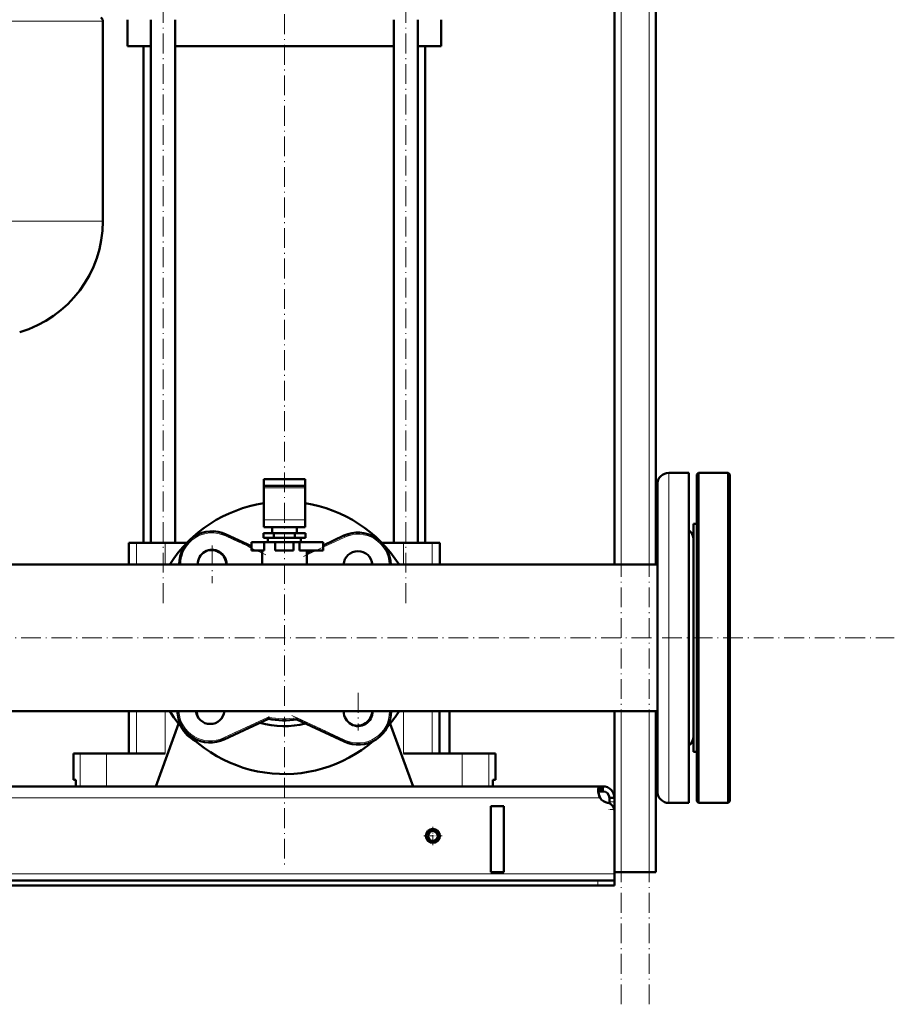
# Model space of a CAD drawing. Extents: x -1768 to 2122, y -1726 to 708.
# Tile 54 of 71: x 236 to 766, y -481 to 115. Entities that reach past the tile are written whole.
import ezdxf

# ---------------------------------------------------------------- set-up
doc = ezdxf.new("R2010")
doc.units = 0
doc.linetypes.add('DASHDOT', pattern=[18.5, 12, -3, 0.5, -3])

msp = doc.modelspace()

# ---------------------------------------------------------------- linework, layer by layer
at = {"color": 7, "linetype": 'DASHDOT', "lineweight": 18}
for p, q in [((600.57, -481.01), (600.57, 478.99)), ((617.57, -481.01), (617.57, 478.99)), ((323.03, -237.91), (323.03, 198.89)), ((470.1, -237.91), (470.1, 198.89)), ((396.57, 192.74), (396.57, -398.26)), ((385.33, -208.66), (358.18, -196)), ((435.8, -196.73), (407.73, -209.82)), ((352.76, -203.06), (352.76, -225.81)), ((364.13, -214.43), (341.38, -214.43)), ((-429.03, -259.01), (766.17, -259.01)), ((441.27, -292.35), (441.27, -315.1)), ((452.65, -303.72), (429.9, -303.72)), ((356.54, -321.1), (389.59, -305.68)), ((401.16, -305.98), (436.54, -322.48))]:
    msp.add_line(p, q, dxfattribs=at)
at = {"color": 7, "lineweight": 50}
for p, q in [((596.57, -214.56), (596.57, 398.99)), ((621.57, -214.56), (621.57, 228.99)), ((286.57, 114.56), (286.57, -6.56)), ((301.57, 99.49), (301.57, 115.49)), ((315.73, -201.51), (315.73, 115.49)), ((330.33, -201.51), (330.33, 115.49)), ((462.8, -201.51), (462.8, 115.49)), ((477.4, -201.51), (477.4, 115.49)), ((491.57, 99.49), (491.57, 115.49)), ((315.73, 99.49), (301.57, 99.49)), ((311.22, -201.51), (311.22, 99.49)), ((396.57, 99.49), (330.33, 99.49)), ((462.8, 99.49), (396.57, 99.49)), ((491.57, 99.49), (477.4, 99.49)), ((481.92, -201.51), (481.92, 99.49)), ((641.57, -159.01), (629.57, -159.01)), ((641.57, -159.01), (629.57, -159.01)), ((641.57, -159.01), (641.57, -211.07)), ((646.57, -160.01), (647.57, -159.01)), ((646.57, -259.01), (646.57, -160.01)), ((647.57, -259.01), (647.57, -159.01)), ((647.57, -159.01), (665.57, -159.01)), ((665.57, -259.01), (665.57, -159.01)), ((666.57, -160.01), (665.57, -159.01)), ((666.57, -259.01), (666.57, -160.01)), ((384.07, -162.91), (384.07, -166.91)), ((396.57, -162.91), (384.07, -162.91)), ((384.07, -168.08), (384.07, -166.91)), ((396.57, -166.91), (384.07, -166.91)), ((409.07, -162.91), (396.57, -162.91)), ((409.07, -166.91), (396.57, -166.91)), ((409.07, -162.91), (409.07, -166.91)), ((409.07, -168.08), (409.07, -166.91)), ((622.57, -166.01), (622.57, -214.43)), ((384.07, -187.52), (384.07, -168.08)), ((409.07, -187.52), (409.07, -168.08)), ((384.07, -187.52), (384.07, -191.91)), ((409.07, -187.52), (409.07, -191.91)), ((644.57, -190.01), (646.57, -190.01)), ((644.57, -198.46), (644.57, -190.01)), ((644.57, -190.01), (646.57, -190.01)), ((361.21, -196.31), (376.57, -203.47)), ((390.21, -195.51), (383.86, -195.51)), ((383.86, -198.51), (383.86, -195.51)), ((384.07, -191.91), (409.07, -191.91)), ((389.07, -195.51), (389.07, -191.91)), ((402.92, -195.51), (390.21, -195.51)), ((390.21, -198.51), (390.21, -195.51)), ((409.27, -195.51), (402.92, -195.51)), ((402.92, -198.51), (402.92, -195.51)), ((404.07, -191.91), (404.07, -195.51)), ((409.27, -198.51), (409.27, -195.51)), ((304.61, -201.51), (302.32, -201.51)), ((302.32, -201.51), (302.32, -214.56)), ((306.95, -201.51), (304.61, -201.51)), ((324.32, -201.51), (306.95, -201.51)), ((337.4, -201.51), (324.32, -201.51)), ((376.57, -201.01), (384.24, -201.01)), ((376.57, -206.01), (376.57, -201.01)), ((390.21, -198.51), (383.86, -198.51)), ((391.07, -201.01), (384.24, -201.01)), ((384.24, -206.01), (384.24, -201.01)), ((386.57, -198.51), (386.57, -201.01)), ((386.57, -201.01), (396.57, -201.01)), ((402.92, -198.51), (390.21, -198.51)), ((391.07, -201.01), (402.07, -201.01)), ((391.07, -206.01), (391.07, -201.01)), ((396.57, -201.01), (406.57, -201.01)), ((405.63, -201.01), (402.07, -201.01)), ((402.07, -206.01), (402.07, -201.01)), ((409.27, -198.51), (402.92, -198.51)), ((405.63, -206.01), (405.63, -201.01)), ((405.63, -201.01), (420.07, -201.01)), ((406.57, -198.51), (406.57, -201.01)), ((420.07, -202.96), (432.69, -197.08)), ((420.07, -206.01), (420.07, -201.01)), ((468.81, -201.51), (455.73, -201.51)), ((486.18, -201.51), (468.81, -201.51)), ((490.82, -201.51), (486.18, -201.51)), ((490.82, -201.51), (490.82, -214.56)), ((644.57, -328.01), (644.57, -198.46)), ((376.57, -206.01), (384.24, -206.01)), ((382.02, -206.01), (383.07, -206.5)), ((383.07, -206.01), (383.07, -214.56)), ((391.07, -206.01), (402.07, -206.01)), ((405.63, -206.01), (420.07, -206.01)), ((410.07, -214.56), (410.07, -206.01)), ((410.07, -207.63), (413.53, -206.01)), ((622.57, -214.56), (160.02, -214.56)), ((178.07, -214.56), (302.31, -214.56)), ((490.81, -214.56), (596.56, -214.56)), ((621.56, -214.56), (622.57, -214.56)), ((622.57, -214.43), (622.57, -352.01)), ((641.57, -211.07), (641.57, -359.01)), ((646.57, -358.01), (646.57, -259.01)), ((647.57, -359.01), (647.57, -259.01)), ((665.57, -359.01), (665.57, -259.01)), ((666.57, -358.01), (666.57, -259.01)), ((622.57, -303.46), (-329.43, -303.46)), ((302.32, -303.46), (302.32, -329.01)), ((490.46, -303.46), (490.46, -329.01)), ((496.57, -329.01), (496.57, -303.46)), ((596.57, -363.89), (596.57, -303.46)), ((621.57, -401.01), (621.57, -303.46)), ((386.86, -308.06), (360.06, -320.56)), ((386.86, -308.06), (386.73, -307.02)), ((404.08, -308.44), (404.23, -307.41)), ((432.82, -321.85), (404.08, -308.44)), ((318.57, -349.01), (332.5, -311)), ((460.63, -311), (474.57, -349.01)), ((644.57, -328.01), (646.57, -328.01)), ((268.72, -329.01), (272.77, -329.01)), ((268.72, -345.01), (268.72, -329.01)), ((272.77, -329.01), (288.81, -329.01)), ((288.81, -329.01), (324.32, -329.01)), ((468.81, -329.01), (504.32, -329.01)), ((496.57, -329.01), (499.79, -329.01)), ((504.32, -329.01), (520.36, -329.01)), ((520.36, -329.01), (524.42, -329.01)), ((524.42, -345.01), (524.42, -329.01)), ((270.28, -345.01), (268.72, -345.01)), ((270.28, -345.01), (270.28, -349.01)), ((522.85, -349.01), (522.85, -345.01)), ((524.42, -345.01), (522.85, -345.01)), ((522.85, -345.01), (522.85, -349.01)), ((588.03, -349.01), (-294.9, -349.01)), ((272.77, -349.01), (270.28, -349.01)), ((288.81, -349.01), (272.77, -349.01)), ((318.57, -349.01), (288.81, -349.01)), ((504.32, -349.01), (474.57, -349.01)), ((520.36, -349.01), (504.32, -349.01)), ((522.85, -349.01), (520.36, -349.01)), ((588.03, -349.01), (588.03, -352.01)), ((589.57, -349.01), (588.03, -349.01)), ((589.57, -349.01), (589.57, -352.01)), ((589.57, -352.01), (588.03, -352.01)), ((593.57, -356.01), (593.57, -358.41)), ((596.57, -356.01), (593.57, -356.01)), ((596.57, -356.01), (596.57, -358.41)), ((529.57, -361.01), (521.57, -361.01)), ((521.57, -361.01), (521.57, -401.01)), ((529.57, -361.01), (529.57, -401.01)), ((593.57, -358.41), (593.57, -359.31)), ((596.57, -358.41), (596.57, -362.94)), ((596.57, -362.94), (596.57, -401.01)), ((641.57, -359.01), (629.57, -359.01)), ((646.57, -358.01), (647.57, -359.01)), ((647.57, -359.01), (665.57, -359.01)), ((666.57, -358.01), (665.57, -359.01)), ((596.57, -363.89), (596.57, -402.01)), ((529.57, -401.01), (521.57, -401.01)), ((600.57, -401.01), (596.57, -401.01)), ((596.57, -402.01), (596.57, -406.01)), ((617.57, -401.01), (600.57, -401.01)), ((621.57, -401.01), (617.57, -401.01)), ((586.57, -406.01), (-293.43, -406.01)), ((-293.43, -409.01), (586.57, -409.01)), ((586.57, -406.01), (596.57, -406.01)), ((586.57, -409.01), (596.57, -409.01)), ((596.57, -406.01), (596.57, -409.01))]:
    msp.add_line(p, q, dxfattribs=at)
at = {"color": 7, "lineweight": 18}
for p, q in [((600.57, -214.56), (600.57, 398.99)), ((617.57, -214.56), (617.57, 398.99)), ((286.57, 114.56), (146.57, 114.56)), ((146.57, -6.56), (286.57, -6.56)), ((629.57, -159.01), (629.57, -211.07)), ((384.07, -168.08), (409.07, -168.08)), ((384.07, -187.52), (409.07, -187.52)), ((361.21, -196.31), (360.79, -197.21)), ((306.95, -201.51), (306.95, -214.56)), ((324.32, -201.51), (324.32, -214.56)), ((376.57, -204.57), (360.79, -197.21)), ((433.11, -197.98), (420.07, -204.07)), ((432.69, -197.08), (433.11, -197.98)), ((468.81, -201.51), (468.81, -214.56)), ((486.18, -201.51), (486.18, -214.56)), ((383.07, -207.6), (379.65, -206.01)), ((415.9, -206.01), (410.07, -208.73)), ((629.57, -211.07), (629.57, -359.01)), ((306.95, -303.46), (306.95, -329.01)), ((324.32, -303.46), (324.32, -329.01)), ((468.81, -303.46), (468.81, -329.01)), ((486.18, -303.46), (486.18, -329.01)), ((600.57, -401.01), (600.57, -303.46)), ((617.57, -401.01), (617.57, -303.46)), ((359.64, -319.65), (386.73, -307.02)), ((404.23, -307.41), (433.24, -320.94)), ((359.64, -319.65), (360.06, -320.56)), ((433.24, -320.94), (432.82, -321.85)), ((272.77, -329.01), (272.77, -349.01)), ((288.81, -329.01), (288.81, -349.01)), ((504.32, -329.01), (504.32, -349.01)), ((520.36, -329.01), (520.36, -349.01)), ((587.89, -356.01), (-294.76, -356.01)), ((596.57, -358.41), (593.57, -358.41)), ((596.57, -362.94), (596.47, -362.94)), ((596.57, -402.01), (-303.43, -402.01)), ((586.57, -406.01), (586.57, -409.01))]:
    msp.add_line(p, q, dxfattribs=at)
at = {"color": 7, "linetype": 'DASHDOT', "lineweight": 18, "ltscale": 0.089999}
msp.add_line((596.87, -362.94), (593.27, -362.94), dxfattribs=at)
at = {"color": 7, "linetype": 'DASHDOT', "lineweight": 18, "ltscale": 0.27625}
msp.add_line((486.57, -373.49), (486.57, -384.54), dxfattribs=at)
at = {"color": 7, "linetype": 'DASHDOT', "lineweight": 18, "ltscale": 0.276251}
msp.add_line((492.09, -379.01), (481.04, -379.01), dxfattribs=at)
at = {"color": 7, "linetype": 'DASHDOT', "lineweight": 18, "ltscale": 0.090015}
msp.add_line((586.57, -405.71), (586.57, -409.31), dxfattribs=at)
at = {"color": 7, "lineweight": 50}
for points in [[(588.03, -349.01), (587.77, -349.03), (587.54, -349.09), (587.28, -349.24), (587.07, -349.47), (586.9, -349.77), (586.81, -350.06), (586.74, -350.39), (586.69, -351.16)], [(586.69, -351.16), (586.74, -352.04), (586.88, -353), (587.12, -353.99), (587.45, -354.99), (587.89, -356.01)], [(588.03, -352.01), (587.74, -352.03), (587.48, -352.07), (587.19, -352.18), (586.97, -352.36), (586.81, -352.6)], [(588.03, -352.01), (587.74, -352.03), (587.48, -352.07), (587.2, -352.18), (586.97, -352.36), (586.81, -352.59)], [(586.81, -352.6), (587.05, -353.73), (587.41, -354.89), (587.89, -356.01)]]:
    msp.add_lwpolyline(points, dxfattribs=at)
for radius in [4.25, 4, 3]:
    msp.add_circle((486.57, -379.01), radius, dxfattribs=at)
for centre, radius, start, end in [((283.87, 114.56), 2.7, 0, 57.42103), ((216.57, -6.56), 70, 286.26021, 360), ((629.57, -166.01), 7, 90, 180.00001), ((629.57, -166.01), 7, 90, 180.00001), ((396.57, -259.01), 82.5, 98.71479, 147.39898), ((396.57, -259.01), 82.5, 32.60102, 81.28531), ((352.76, -214.43), 20, 65, 180.36374), ((441.14, -215.2), 20, 1.83848, 115), ((637.57, -199.51), 7, 0.48689, 55.15621), ((637.57, -199.51), 7, 0, 55.1501), ((352.76, -214.43), 8.75, 359.16857, 180.83143), ((352.37, -214.82), 9, 1.62774, 105.81638), ((396.57, -259.01), 53.5, 74.80273, 75.38423), ((441.14, -215.2), 8.75, 4.20529, 175.79471), ((440.76, -214.82), 9, 1.62774, 15.8154), ((396.57, -259.01), 82.5, 212.60131, 310.75654), ((351.61, -302.43), 20, 182.95577, 295), ((351.61, -302.43), 8.75, 186.76878, 353.23122), ((352.37, -303.21), 9, 181.62996, 207.8137), ((441.27, -303.72), 8.75, 178.30404, 180.00001), ((441.27, -303.72), 8.75, 180.00001, 1.69595), ((441.27, -303.72), 20, 245, 0.74189), ((440.76, -303.21), 9, 247.26896, 358.37003), ((396.57, -259.01), 82.5, 319.24343, 327.39869), ((396.57, -259.01), 50, 258.8069, 278.6429), ((351.86, -303.72), 20, 207.22912, 242.76758), ((396.57, -259.01), 53.5, 253.95858, 283.91818), ((637.57, -318.51), 7, 304.84379, 359.48558), ((637.57, -318.51), 7, 304.8499, 360), ((589.57, -356.01), 7, 360, 90), ((593.69, -352.08), 7, 214.13257, 259.80979), ((589.57, -356.01), 4, 360, 90), ((629.57, -352.01), 7, 179.99999, 270), ((591.57, -363.89), 5, 0, 79.80978)]:
    msp.add_arc(centre, radius, start, end, dxfattribs=at)
at = {"color": 7, "lineweight": 18}
for centre, radius, start, end in [((352.76, -214.43), 19, 65, 180.38288), ((441.14, -215.2), 19, 1.93528, 115), ((351.61, -302.43), 19, 183.11149, 295), ((441.27, -303.72), 19, 245, 0.78094), ((396.57, -259.01), 49, 258.42652, 278.99479)]:
    msp.add_arc(centre, radius, start, end, dxfattribs=at)

doc.saveas('drawing.dxf')
